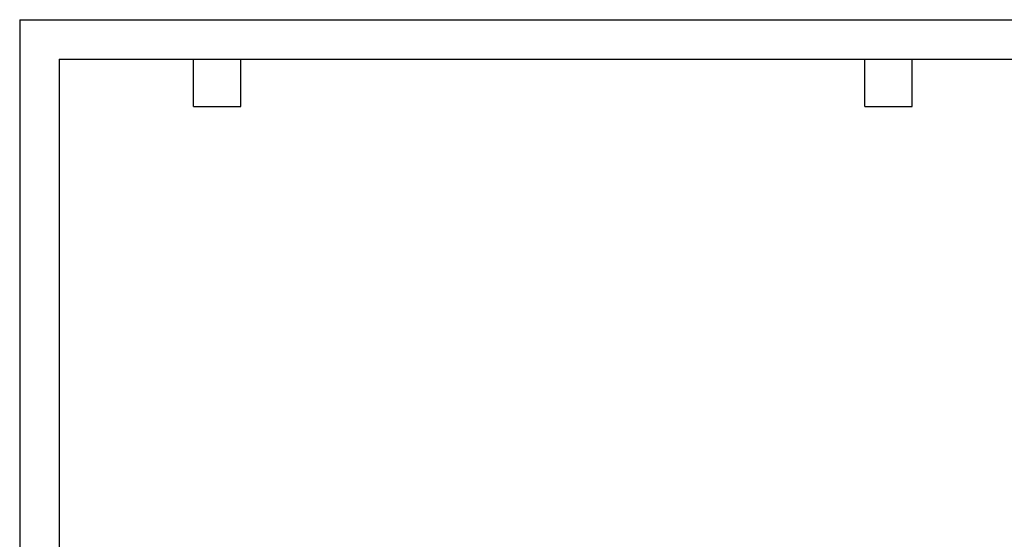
# Model space of a CAD drawing. Header units: millimetres. Extents: x 0 to 1397, y 0 to 1080.
# Tile 3 of 7: x 0 to 792, y 662 to 1080. Entities that reach past the tile are written whole.
import ezdxf

# ---------------------------------------------------------------- set-up
doc = ezdxf.new("R2010")
doc.units = ezdxf.units.MM
doc.header["$LTSCALE"] = 5
doc.layers.add('TEXT', color=140, linetype='Continuous', lineweight=25)

msp = doc.modelspace()

# ---------------------------------------------------------------- linework, layer by layer
at = {"color": 7, "linetype": 'Continuous'}
for q in [(0.01, 0.01), (1397.01, 1079.51)]:
    msp.add_line((0.01, 1079.51), q, dxfattribs=at)
at = {"layer": 'TEXT'}
for p, q in [((31.75, 1047.75), (1365.25, 1047.75)), ((31.75, 1047.75), (31.75, 31.75)), ((139.7, 1009.65), (139.7, 1047.75)), ((177.8, 1009.65), (177.8, 1047.75)), ((679.45, 1009.65), (679.45, 1047.75)), ((717.55, 1009.65), (717.55, 1047.75)), ((139.7, 1009.65), (177.8, 1009.65)), ((679.45, 1009.65), (717.55, 1009.65))]:
    msp.add_line(p, q, dxfattribs=at)

doc.saveas('drawing.dxf')
